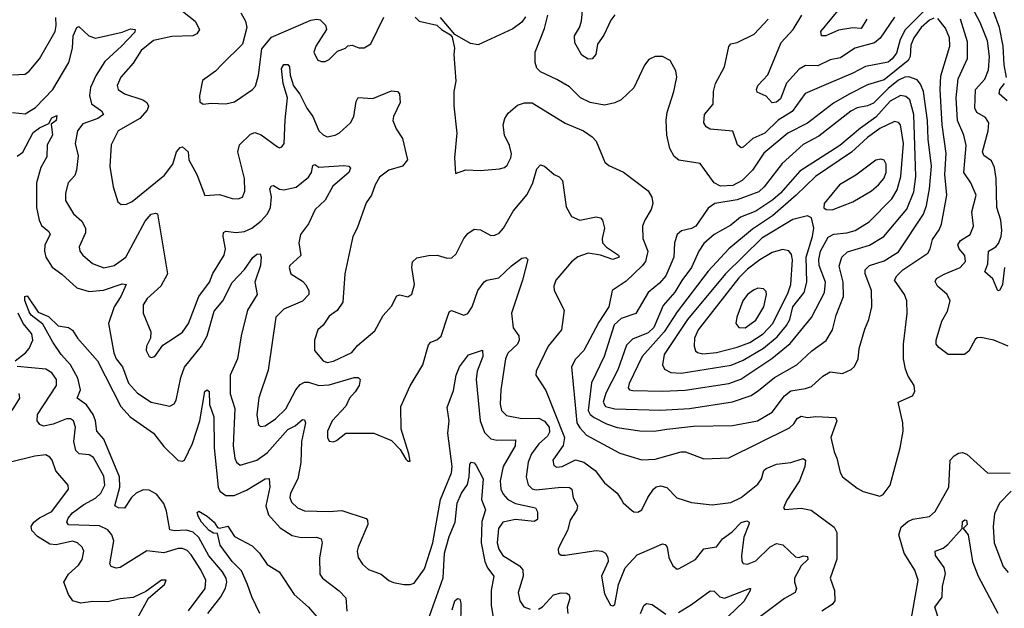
# Model space of a CAD drawing. Extents: x 2143765 to 2212931, y 878955 to 1017455.
# Tile 4 of 256: x 2147789 to 2152546, y 888229 to 891072. Entities that reach past the tile are written whole.
import ezdxf

# ---------------------------------------------------------------- set-up
doc = ezdxf.new("R2010")
doc.units = 0

msp = doc.modelspace()

# ---------------------------------------------------------------- linework, layer by layer
at = {"layer": '0CON20XD'}
for points in [[(2151882.8, 891075), (2151855, 891029.3), (2151815, 891033.5), (2151745, 891021.4), (2151683.8, 890993.8), (2151663.8, 890995), (2151660, 891015), (2151819.3, 891210.7)], [(2148545, 891138.2), (2148636.2, 891066.2), (2148658.6, 891025), (2148645.6, 891005), (2148625, 890994.2), (2148525, 890991.8), (2148435, 890972.5), (2148376.5, 890923.5), (2148337.9, 890862.1), (2148277.1, 890795), (2148260.9, 890755), (2148265.6, 890735), (2148296, 890715), (2148384.3, 890685), (2148402.7, 890672.7), (2148411.5, 890655), (2148405.5, 890635), (2148370, 890595), (2148265.6, 890535), (2148231.9, 890468.1), (2148224.2, 890364.2), (2148240.8, 890265), (2148263.4, 890193.4), (2148279.4, 890179.4), (2148305, 890181.1), (2148331.9, 890195), (2148488.3, 890321.7), (2148528.8, 890375), (2148547.1, 890435), (2148565, 890455.6), (2148575, 890457.8), (2148602.9, 890435), (2148606.9, 890395), (2148644.5, 890325), (2148684, 890224), (2148755, 890228.9), (2148815, 890208.5), (2148845, 890207.1), (2148865.6, 890215), (2148877.1, 890245), (2148875.3, 890305), (2148842.7, 890435), (2148851.3, 890468.7), (2148905, 890519.5), (2148925, 890527.5), (2148956.5, 890516.5), (2149035, 890458), (2149045, 890454.2), (2149055, 890458.8), (2149066.9, 890475), (2149071.8, 890588.2), (2149083.6, 890695), (2149061.7, 890765), (2149054, 890836), (2149065, 890856.7), (2149085, 890855.6), (2149092.5, 890845), (2149095.5, 890805), (2149112.6, 890752.6), (2149143.1, 890713.1), (2149176.5, 890645), (2149205, 890604.3), (2149234.4, 890535), (2149255, 890515.8), (2149275, 890506.9), (2149313.3, 890515), (2149334.1, 890525.9), (2149388.2, 890575), (2149403.6, 890605), (2149415, 890676.7), (2149425, 890697.5), (2149495, 890691.8), (2149585, 890729.2), (2149615, 890726.2), (2149624.2, 890714.2), (2149626.9, 890673.1), (2149595.5, 890605), (2149592.5, 890585), (2149607.5, 890545), (2149638.3, 890498.3), (2149662.5, 890395), (2149638.1, 890365), (2149572.5, 890345), (2149528.2, 890311.8), (2149506.7, 890275), (2149489.2, 890225), (2149462.4, 890187.6), (2149419.4, 890065), (2149399.4, 890025), (2149359.4, 889845), (2149351.1, 889708.9), (2149322.3, 889667.7), (2149285, 889640.6), (2149255, 889596.9), (2149229.5, 889575), (2149212.7, 889525), (2149213.1, 889475), (2149255, 889425.5), (2149275, 889416.2), (2149305, 889422.7), (2149394.2, 889465.8), (2149421.2, 889498.8), (2149505, 889568.9), (2149545, 889644.3), (2149585, 889689.2), (2149611.9, 889738.1), (2149625, 889743.3), (2149665, 889734.2), (2149683.2, 889746.8), (2149696.1, 889793.9), (2149684.4, 889875.6), (2149686.6, 889903.4)], [(2150665, 891095.6), (2150645, 891070), (2150612.1, 890997.9), (2150580.3, 890955), (2150572.3, 890905), (2150555, 890883.5), (2150535, 890882.3), (2150505, 890901.2), (2150471.1, 890961.1), (2150469.7, 890995), (2150493.5, 891035), (2150503.2, 891065), (2150514, 891184)], [(2152466.3, 889893.7), (2152470, 889955), (2152505, 889976.2), (2152518, 889992), (2152530.5, 890025), (2152533.7, 890055), (2152530, 890105), (2152510, 890165), (2152507.6, 890305), (2152498.3, 890358.3), (2152485, 890390.8), (2152446.7, 890416.7), (2152440.8, 890435), (2152468.9, 890535), (2152471.5, 890575), (2152455, 890600), (2152414.1, 890624.1), (2152404.2, 890645), (2152406.8, 890735), (2152452.2, 890785), (2152469.7, 890830.3), (2152474.8, 890895), (2152465, 890970), (2152429.6, 891059.6), (2152377.6, 891155)], [(2148857.1, 891105), (2148880.9, 891065), (2148886.1, 891035), (2148865.7, 890955), (2148765, 890856), (2148735, 890824.2), (2148671.7, 890778.3), (2148657.5, 890705), (2148660, 890675), (2148675, 890664), (2148715, 890669.2), (2148785, 890665.8), (2148826.7, 890675), (2148913.8, 890735), (2148928.3, 890751.7), (2148943.6, 890805), (2148958.3, 890931.7), (2149005, 890987.9), (2149195, 891070.4), (2149225, 891075.4), (2149241.2, 891071.2), (2149266.7, 891046.7), (2149271.5, 891025), (2149219.6, 890945), (2149210.9, 890915), (2149228.3, 890878.3), (2149245, 890870), (2149265, 890870.8), (2149285, 890880.8), (2149325, 890920), (2149362.5, 890935), (2149375, 890946.7), (2149395, 890950), (2149427, 890937), (2149453, 890937), (2149485, 890956.7), (2149548.9, 891085)], [(2152205, 891080), (2152185, 891070.4), (2152144.8, 891035), (2152109.6, 890985), (2152095, 890950), (2152090.9, 890895), (2152081.6, 890875), (2151965, 890782.4), (2151885, 890758.3), (2151796.5, 890713.5), (2151721.3, 890668.7), (2151595, 890572.1), (2151500.9, 890525), (2151385, 890427.8), (2151330.3, 890345), (2151280.4, 890295), (2151235, 890272.2), (2151175, 890268.3), (2151144.6, 890285), (2151077.6, 890377.6), (2150974, 890394), (2150951.7, 890411.7), (2150930.9, 890450.9), (2150916.5, 890515), (2150913, 890587), (2150917.1, 890625), (2150950, 890725), (2150964.3, 890795), (2150959.2, 890825), (2150931.2, 890875), (2150895, 890894.3), (2150860, 890895), (2150829.5, 890880.5), (2150807.3, 890852.7), (2150756.3, 890743.7), (2150695, 890685.7), (2150665, 890671.5), (2150615, 890659.4), (2150545, 890673.3), (2150498.8, 890695), (2150445, 890747.5), (2150384.2, 890784.2), (2150305, 890820), (2150288.3, 890838.3), (2150279.2, 890865), (2150280, 890915), (2150325, 891030), (2150340.8, 891095)], [(2152175, 891131), (2152066.8, 891023.2), (2152042.5, 890977.5), (2152025, 890911.5), (2152005, 890883.2), (2151985, 890867.1), (2151875, 890845.7), (2151815, 890813.5), (2151697.1, 890765), (2151583.4, 890716.6), (2151521.5, 890628.5), (2151453.1, 890586.9), (2151390, 890525), (2151331.5, 890498.5), (2151285, 890457.1), (2151274.3, 890454.3), (2151257.4, 890467.4), (2151234.4, 890534.4), (2151125, 890543.8), (2151105.8, 890555), (2151094.6, 890574.6), (2151097.8, 890615), (2151139.6, 890665), (2151141.5, 890725), (2151151.5, 890765), (2151194.5, 890845), (2151215, 890942.5), (2151225, 890956.7), (2151255, 890962), (2151337.6, 891002.4), (2151405.7, 891075)], [(2152015, 891084.2), (2151946.9, 890983.1), (2151918.9, 890961.1), (2151824.3, 890935.7), (2151755, 890887.8), (2151705, 890878.1), (2151645, 890850), (2151585, 890850.6), (2151555, 890834.1), (2151494.5, 890765.5), (2151465, 890689.6), (2151445, 890673.6), (2151425, 890670.9), (2151395, 890703.6), (2151352.1, 890722.1), (2151349.2, 890735), (2151356, 890755), (2151403.8, 890806.2), (2151468.4, 890961.6), (2151525.5, 891024.5), (2151567.5, 891095)], [(2152556.9, 890793.1), (2152545.4, 890855), (2152540.7, 890945), (2152522.4, 891035), (2152495, 891108.2)], [(2147755, 890805.8), (2147815, 890810), (2147835, 890824.4), (2147885, 890884.2), (2147960.3, 891015), (2147965.7, 891045), (2147963.3, 891083.3)], [(2149700, 891085), (2149718.8, 891065), (2149805, 891046.7), (2149827.5, 891025), (2149870, 891000), (2149878, 890988), (2149890, 890935), (2149886.2, 890905), (2149896, 890775), (2149886.2, 890725), (2149886.4, 890656.4), (2149901.1, 890525), (2149890, 890405), (2149895, 890330), (2149945, 890347.1), (2150015, 890344.5), (2150108, 890352), (2150131.3, 890358.7), (2150145, 890370), (2150162.5, 890405), (2150165.4, 890425), (2150155.4, 890465), (2150131.8, 890515), (2150125.5, 890565), (2150133.3, 890595), (2150148.6, 890621.4), (2150195, 890660), (2150228.3, 890671.7), (2150265, 890671.5), (2150425, 890572.5), (2150513.8, 890535), (2150555, 890507.5), (2150574, 890485), (2150616.7, 890385), (2150635, 890368.8), (2150705.8, 890335.8), (2150825.4, 890245.4), (2150842.5, 890215), (2150847.8, 890185), (2150840, 890155), (2150808.8, 890105), (2150797.5, 890075), (2150800, 890015), (2150824.1, 889955), (2150812.4, 889905), (2150796.9, 889883.1), (2150720, 889810), (2150651.2, 889765), (2150635.6, 889685), (2150587.9, 889612.1), (2150514.8, 889475.2), (2150475, 889432.2), (2150455, 889395.8), (2150471, 889229), (2150481.5, 889125), (2150495, 889101.1), (2150528, 889065), (2150689.1, 888979.2), (2150795, 888947.1), (2150859.7, 888950.3), (2150985.4, 888985.4), (2151006.7, 888985), (2151095, 888951.1), (2151215, 888956.8), (2151508.9, 889101.1), (2151529.9, 889120.1), (2151545, 889145.6), (2151565, 889157.5), (2151595, 889151.2), (2151635, 889156.7), (2151731.2, 889151.2), (2151736.5, 889135), (2151708.2, 889055), (2151723.5, 888985), (2151736.5, 888955), (2151752.5, 888885), (2151764, 888865), (2151835, 888809.2), (2151865, 888792.9), (2151945, 888771.2), (2151961.2, 888778.8), (2151995.5, 888824.5), (2152042.9, 889005), (2152057.1, 889085), (2152055.6, 889125), (2152034, 889225), (2152102.5, 889255), (2152113.6, 889276.4), (2152110, 889305), (2152081.1, 889351.1), (2152068.1, 889385), (2152059.4, 889435), (2152059.1, 889505), (2152076.9, 889653.1), (2152074.6, 889715), (2152064.6, 889745), (2152016.2, 889815), (2152026.2, 889835), (2152056.7, 889865), (2152176.7, 889945), (2152188.5, 889965), (2152199, 890011), (2152231.9, 890058.1), (2152243.4, 890085), (2152268.4, 890225), (2152258.9, 890325), (2152266, 890426), (2152245.6, 890565), (2152236.1, 890735), (2152239.3, 890800.7), (2152282.8, 890945), (2152280.9, 890985), (2152261.6, 891031.6), (2152225, 891078.4)], [(2150233.5, 891086.5), (2150215, 891060), (2150171.2, 891028.8), (2150005, 890950.8), (2149967, 890957), (2149891.4, 891001.4), (2149822.9, 891082.9)], [(2152565, 889496.2), (2152495, 889524.5), (2152432.3, 889537.7), (2152415, 889536), (2152405, 889528), (2152375, 889472), (2152354.4, 889455.6), (2152274.7, 889454.7), (2152229.1, 889489.1), (2152217.5, 889505), (2152216.4, 889525), (2152243.9, 889616.1), (2152272.5, 889665), (2152284.6, 889715), (2152269.6, 889745), (2152222.7, 889785), (2152211.5, 889808.5), (2152218.3, 889821.7), (2152255, 889843.3), (2152333.3, 889875), (2152358.5, 889905), (2152355, 889934.2), (2152328.2, 889965), (2152322.3, 889985), (2152334.3, 890005.7), (2152381.5, 890035), (2152397.8, 890075), (2152389.1, 890145), (2152409.6, 890225), (2152384.3, 890284.3), (2152351.1, 890335), (2152361.7, 890465), (2152351.2, 890515), (2152319.4, 890585), (2152312.9, 890695), (2152322.5, 890787.5), (2152368.2, 890885), (2152368, 890965), (2152335, 891075.4)], [(2147755, 890623.5), (2147815, 890617.1), (2147865, 890647.6), (2147949.7, 890735), (2148026.9, 890865), (2148043.9, 890935), (2148046.9, 890995), (2148065.5, 891034.5), (2148075, 891040), (2148123.8, 890993.8), (2148155, 890982.9), (2148285, 891012.9), (2148325, 891028.8), (2148347.3, 891025), (2148345, 891012.9), (2148281.7, 890945), (2148199.9, 890870.1), (2148159.3, 890805), (2148130.8, 890745), (2148125.8, 890705.8), (2148136.5, 890666.5), (2148185, 890632.5), (2148193.6, 890615), (2148167.1, 890595), (2148095, 890569.5), (2148067.9, 890535), (2148057.5, 890475), (2148071.5, 890415), (2148064, 890345), (2148055, 890320), (2148023.3, 890285), (2148010.5, 890235), (2148010, 890200), (2148024.2, 890175)], [(2150855, 889085.8), (2150915, 889094.2), (2151045, 889109.5), (2151232.4, 889112.4), (2151354.3, 889135.7), (2151425, 889176.2), (2151484.1, 889255), (2151515, 889280), (2151585, 889290.7), (2151615, 889301.1), (2151668.9, 889351.1), (2151705, 889371.3), (2151765, 889364.3), (2151806.9, 889383.1), (2151821.8, 889398.2), (2151839.5, 889435), (2151845.6, 889485), (2151871.9, 889578.1), (2151892.2, 889625), (2151905.4, 889685), (2151904.6, 889765), (2151874.1, 889845), (2151873.3, 889865), (2151894.5, 889885.5), (2151965, 889908.4), (2152035, 889952), (2152156.2, 890133.8), (2152171, 890175), (2152184.1, 890255), (2152194.1, 890365), (2152178.4, 890495), (2152175.2, 890585), (2152155.7, 890725.7), (2152141.7, 890761.7), (2152125, 890781.8), (2152085, 890796.5), (2152065, 890794.8), (2152035, 890781.2), (2151985, 890740.9), (2151915, 890670), (2151885, 890655.8), (2151835, 890646.4), (2151805, 890630.6), (2151649.8, 890510.2), (2151575, 890469.7), (2151472.5, 890377.5), (2151385.4, 890265), (2151359.7, 890240.3), (2151255, 890202.3), (2151147.8, 890185), (2151115, 890162.7), (2151056.2, 890075), (2151035, 890063.9), (2150987.1, 890052.9), (2150966.2, 890035), (2150952.1, 889995), (2150950, 889925), (2150911.6, 889835), (2150880, 889800), (2150825.3, 889755), (2150765.8, 889654.2), (2150695, 889630), (2150661.8, 889598.2), (2150613.5, 889445), (2150551.7, 889318.3), (2150535.9, 889185), (2150545.7, 889165.7), (2150565, 889151.6), (2150625, 889120.3), (2150675, 889103.2), (2150785, 889085.9), (2150855, 889085.8)], [(2152559.8, 890679.8), (2152522.1, 890715), (2152525.4, 890735), (2152547.8, 890765)], [(2150885, 889186.6), (2151025, 889194.8), (2151233.5, 889226.5), (2151322.5, 889257.5), (2151359.3, 889280.7), (2151435.5, 889344.5), (2151544.1, 889405.9), (2151617, 889473), (2151685, 889522.7), (2151715.7, 889574.3), (2151733.4, 889645), (2151770, 889735), (2151767.8, 889805), (2151747.9, 889882.1), (2151761.2, 889925), (2151789.3, 889950.7), (2151895, 889984.2), (2151963.9, 890025), (2152075, 890157.3), (2152108.9, 890241.1), (2152119.1, 890315), (2152109.7, 890615), (2152090, 890685), (2152071.2, 890701.2), (2152045, 890707.1), (2151995, 890678.3), (2151925, 890602.1), (2151850.8, 890549.2), (2151751.6, 890465), (2151558.6, 890341.4), (2151464.6, 890235.4), (2151427.3, 890202.7), (2151345, 890148), (2151271.2, 890118.8), (2151225, 890080.4), (2151145, 890034.7), (2151095, 889991.5), (2151070, 889955), (2151034.7, 889875), (2150987.5, 889812.5), (2150955, 889755.9), (2150898.7, 889691.3), (2150852.8, 889585), (2150825, 889560.2), (2150750.6, 889529.4), (2150720.2, 889499.8), (2150678.4, 889381.6), (2150621.8, 889268.2), (2150608.7, 889225), (2150620, 889205), (2150665, 889193), (2150885, 889186.6)], [(2147777.2, 890412.8), (2147805, 890432.5), (2147855, 890527.1), (2147885, 890550), (2147929.4, 890570.6), (2147945, 890598.1), (2147969.2, 890609.2), (2147965.5, 890585), (2147941.7, 890568.3), (2147948.4, 890515), (2147921.4, 890468.6), (2147920.4, 890409.6), (2147891.9, 890358.1), (2147870, 890285), (2147870, 890165), (2147882.8, 890105), (2147895, 890078.5), (2147929.9, 890049.9), (2147936.7, 890035), (2147910.8, 889985), (2147908.4, 889955), (2147914.7, 889925), (2147946.6, 889876.6), (2147993.2, 889843.2), (2148065, 889776.9), (2148125, 889760.3), (2148193.9, 889766.1)], [(2150895, 889278.3), (2151005, 889283.8), (2151215, 889315.6), (2151274, 889336), (2151423.6, 889436.4), (2151511.4, 889508.6), (2151615, 889634.4), (2151678.1, 889755), (2151682, 889805), (2151652.5, 889885), (2151649.4, 889915), (2151658.7, 889955), (2151695, 890022.1), (2151723.1, 890036.9), (2151785, 890042.8), (2151825, 890053.6), (2151893.9, 890096.1), (2152003.1, 890206.9), (2152029.3, 890250.7), (2152045.8, 890315), (2152059.8, 890475), (2152045, 890564.3), (2152035, 890576.2), (2152015, 890580.3), (2151945, 890547.4), (2151885, 890504.3), (2151807.2, 890432.8), (2151633.6, 890315), (2151541.4, 890225), (2151425.5, 890124.5), (2151328.9, 890061.1), (2151215, 889965.3), (2151115, 889857.6), (2150965, 889661.4), (2150903.3, 889565), (2150796.2, 889445), (2150733.1, 889315), (2150728.5, 889295), (2150734.7, 889284.7), (2150750.7, 889280.7), (2150895, 889278.3)], [(2151715, 890154.4), (2151815, 890192.5), (2151905, 890246.4), (2151939.1, 890275), (2151964.6, 890305), (2151974.7, 890335), (2151975.3, 890375.3), (2151965, 890393.8), (2151949.2, 890399.2), (2151925, 890394.3), (2151828.8, 890321.2), (2151749.2, 890275), (2151676.2, 890185), (2151674.3, 890164.3), (2151685.9, 890155.9), (2151715, 890154.4)], [(2148024.2, 890175), (2148049.4, 890135), (2148089.3, 890099.3), (2148107.1, 890065), (2148107.4, 890042.6), (2148077.1, 889975), (2148080, 889955), (2148094.6, 889934.6), (2148140.6, 889895), (2148195, 889873.4), (2148245, 889884.7), (2148302.1, 889925), (2148395, 890100), (2148425, 890132.7), (2148445, 890138.1), (2148454.4, 890134.4), (2148502.5, 889845), (2148470.5, 889785), (2148405, 889726.5), (2148385.5, 889695), (2148385.5, 889655.5), (2148422, 889565), (2148421.2, 889535), (2148401.2, 889495), (2148400, 889475), (2148415, 889446.2), (2148425, 889441.2), (2148442.5, 889445), (2148480.3, 889499.7), (2148540.9, 889539.1), (2148575, 889564), (2148605.5, 889605), (2148654.7, 889735.3), (2148706.2, 889805), (2148722.6, 889847.4), (2148777.7, 889935), (2148783.1, 889965), (2148771.8, 890025), (2148773.5, 890045), (2148785, 890050.8), (2148835, 890044.7), (2148875, 890048.9), (2148910, 890065), (2148955, 890098.7), (2148985.8, 890135), (2149000.5, 890165), (2149006.2, 890216.2), (2148998.2, 890255), (2149005, 890270), (2149015, 890271.1), (2149044, 890254), (2149065, 890250.3), (2149125, 890263.5), (2149185, 890311.4), (2149198.9, 890335), (2149205, 890368.8), (2149215, 890372.5), (2149235, 890360.9), (2149355, 890368.6), (2149380, 890365), (2149387.1, 890355), (2149379.5, 890335), (2149301.7, 890268.3), (2149265, 890200.5), (2149216.2, 890155), (2149183.8, 890086.2), (2149145.5, 890035), (2149138.2, 889995), (2149147.1, 889932.9), (2149094.6, 889885.4), (2149090.8, 889875), (2149099.2, 889845), (2149155, 889809.5), (2149171.9, 889791.9), (2149186.7, 889765), (2149186.5, 889745), (2149155, 889712.3), (2149065, 889673.8), (2149027.3, 889635), (2148989.8, 889380.2), (2148944.7, 889245.3), (2148934.7, 889164.7), (2148943.7, 889113.7), (2148955, 889107.1), (2148975, 889111.5), (2149025, 889144.7), (2149075, 889192.3), (2149123.8, 889285), (2149145, 889310.6), (2149165, 889321.1), (2149185, 889322.5), (2149234.7, 889305.3), (2149285, 889308.7), (2149405, 889344.4), (2149424.1, 889344.1), (2149434, 889334), (2149428.6, 889305), (2149410.5, 889275), (2149382.1, 889245), (2149364.8, 889205.2), (2149299.5, 889135), (2149277.1, 889085), (2149276, 889055), (2149285, 889036.7), (2149305, 889034.2), (2149320.3, 889039.7), (2149365, 889075.7), (2149500, 889075), (2149585, 889040), (2149627.1, 888997.1), (2149655, 888950), (2149665, 888940), (2149675, 888940), (2149670, 888975), (2149632.2, 889095), (2149631.4, 889205), (2149676, 889304), (2149736.4, 889405), (2149765, 889502), (2149775, 889514.4), (2149805, 889526.7), (2149825.3, 889544.7), (2149858, 889642), (2149865, 889663.8), (2149875, 889667.1), (2149935, 889645.5), (2149955, 889653.3), (2149976, 889685), (2150002.9, 889765), (2150033.2, 889806.8), (2150046.7, 889815), (2150104.7, 889825.3), (2150165, 889884.4), (2150215, 889920.8), (2150235, 889923.8), (2150243.8, 889915), (2150218.5, 889815), (2150165.3, 889655), (2150174.1, 889584.1), (2150200, 889545), (2150202.7, 889525), (2150194.5, 889505), (2150148.3, 889461.7), (2150136.7, 889435), (2150113.3, 889285), (2150111.3, 889215), (2150117.3, 889185), (2150141.1, 889161.1), (2150215.9, 889145.9), (2150297.2, 889147.2), (2150325, 889133.1), (2150346.7, 889105), (2150349.5, 889080.5), (2150338.8, 889061.2), (2150296.7, 889023.3), (2150262.5, 888975), (2150246.4, 888935), (2150236.6, 888865), (2150245.7, 888825.7), (2150265, 888807.3), (2150285, 888801.1), (2150405, 888814.8), (2150445, 888812.5), (2150456.7, 888805), (2150462.8, 888762.8), (2150484.4, 888725), (2150480.5, 888705), (2150449.1, 888655), (2150435.4, 888604.6), (2150398, 888535), (2150390.8, 888515), (2150392, 888495), (2150405, 888486.2), (2150425, 888485.8), (2150575, 888508.7), (2150601.2, 888505), (2150619.4, 888495), (2150631.1, 888475), (2150632.2, 888455), (2150600.8, 888385), (2150615, 888300), (2150643.3, 888245), (2150655, 888241.2), (2150665, 888247.5), (2150682.5, 888345), (2150714.6, 888425.4), (2150772.7, 888487.3), (2150855, 888523.1), (2150895, 888541.2), (2150907.3, 888537.3), (2150917.5, 888525), (2150925.6, 888475), (2150944.2, 888435), (2150965, 888418.8), (2150975, 888421.2), (2151055, 888465.6), (2151095, 888516.7), (2151155, 888526.7), (2151184.4, 888565), (2151230.6, 888599.4), (2151275, 888644.3), (2151301.7, 888651.7), (2151313.3, 888645), (2151312.5, 888635), (2151287.2, 888572.8), (2151275.7, 888485), (2151277.8, 888457.8), (2151285.3, 888445.3), (2151305, 888442.6), (2151345, 888458.4), (2151415, 888525.9), (2151445, 888541.9), (2151476.2, 888536.2), (2151537.4, 888477.4), (2151555, 888475.6), (2151575, 888483.5), (2151595, 888478.9), (2151597.3, 888465), (2151565, 888434.4), (2151532.5, 888375), (2151532.1, 888355), (2151543, 888325), (2151535, 888305.4), (2151485, 888277.2), (2151348.7, 888175)], [(2149686.6, 889903.4), (2149707.8, 889922.2), (2149765, 889933.6), (2149805.5, 889935.5), (2149855, 889921.4), (2149877, 889923), (2149897.8, 889942.2), (2149935, 890015.6), (2149955, 890039.4), (2149985, 890060), (2150015, 890057.5), (2150065, 890030.8), (2150085, 890031.4), (2150105, 890041.4), (2150126.7, 890065), (2150172.7, 890147.3), (2150241.7, 890228.3), (2150268.2, 890285), (2150287.6, 890352.4), (2150305, 890370.8), (2150325, 890364.4), (2150370.8, 890325), (2150395, 890313.1), (2150411.1, 890295), (2150428.8, 890168.8), (2150455, 890122.5), (2150495, 890104.5), (2150575, 890120.9), (2150595, 890115.5), (2150605.7, 890105), (2150614.4, 890065), (2150603.3, 890015), (2150605.5, 889995), (2150623.7, 889973.7), (2150681.8, 889935), (2150685.6, 889925), (2150655, 889914.3), (2150595, 889934.7), (2150535, 889944.5), (2150485, 889927.8), (2150455, 889903.1), (2150380, 889815), (2150369.5, 889785), (2150371.1, 889765), (2150420, 889670), (2150406.2, 889575), (2150341.8, 889495), (2150284.5, 889375), (2150282.2, 889355), (2150331.3, 889281.3), (2150420.7, 889055), (2150414.4, 889015.6), (2150365.5, 888945), (2150369.5, 888919.5), (2150385, 888911.5), (2150410, 888915), (2150475, 888946.2), (2150515, 888935.9), (2150570, 888895), (2150614.4, 888835), (2150675.4, 888785.4), (2150696.7, 888753.3), (2150705, 888738.8), (2150745, 888703.8), (2150755.9, 888695.9), (2150775, 888694), (2150795, 888705.8), (2150823.8, 888765), (2150851.5, 888805), (2150865, 888816.6), (2150885, 888820.6), (2150915, 888812.5), (2150963.5, 888763.5), (2151035, 888740.6), (2151135, 888730), (2151225, 888741.2), (2151275, 888765.4), (2151355, 888829.6), (2151372.4, 888855), (2151384.6, 888895), (2151395, 888905.3), (2151445.5, 888925.5), (2151515, 888933.2), (2151575, 888953.8), (2151585.7, 888945.7), (2151582.5, 888915), (2151557.2, 888845), (2151495, 888752.5), (2151480, 888715), (2151486.1, 888706.1), (2151565, 888713.4), (2151613.4, 888703.4), (2151725, 888621.9), (2151736.9, 888595), (2151737.2, 888467.2), (2151705.4, 888375), (2151726.2, 888315), (2151727.1, 888265), (2151715, 888247.5), (2151664, 888215)], [(2150985, 889364.5), (2151226.2, 889403.8), (2151285, 889427.6), (2151383.5, 889486.5), (2151448.7, 889541.3), (2151494.1, 889595), (2151509.7, 889625), (2151525, 889685.4), (2151579.7, 889755), (2151592.9, 889805), (2151589.7, 889925), (2151620.2, 890025), (2151626.6, 890065), (2151615.4, 890115.4), (2151595.5, 890125.5), (2151525, 890107.1), (2151375, 890017.2), (2151198.4, 889845), (2151014.9, 889625.1), (2150903.6, 889455), (2150895.4, 889405), (2150903.8, 889383.8), (2150935, 889368.3), (2150985, 889364.5)], [(2151089.2, 889459.2), (2151155, 889464.8), (2151255, 889490.9), (2151316.3, 889513.7), (2151381.7, 889555), (2151427.7, 889605), (2151502.1, 889755), (2151515, 889792.9), (2151522.6, 889912.6), (2151518.2, 889938.2), (2151505, 889956.5), (2151475, 889962), (2151425, 889948.8), (2151365, 889913.2), (2151305, 889867.6), (2151263.5, 889825), (2151067.2, 889575), (2151050.2, 889535), (2151047.5, 889495), (2151053.6, 889473.6), (2151064.7, 889464.7), (2151089.2, 889459.2)], [(2148193.9, 889766.1), (2148285, 889796.9), (2148303.9, 889793.9), (2148277.6, 889735), (2148245.3, 889685), (2148218.5, 889605), (2148243.7, 889463.7), (2148255.9, 889435), (2148286.5, 889396.5), (2148315, 889316.7), (2148359.1, 889269.2), (2148425, 889225.4), (2148515, 889205.6), (2148535, 889217.5), (2148544.7, 889235.3), (2148567.4, 889345), (2148585.6, 889394.4), (2148667.9, 889495), (2148694.8, 889545), (2148728.6, 889665), (2148770, 889715), (2148815, 889803.8), (2148875, 889866.7), (2148915, 889924.3), (2148935, 889939.2), (2148951.7, 889941.7), (2148956.1, 889925), (2148952.4, 889885), (2148924.6, 889804.6), (2148936.7, 889745), (2148890, 889670), (2148859.7, 889545), (2148842, 889435), (2148805.9, 889355), (2148805.3, 889265), (2148828.9, 889195), (2148821.1, 889015), (2148827.9, 888955), (2148836.7, 888935), (2148855, 888920.9), (2148935, 888945.3), (2148985, 888981.2), (2149085, 889092.9), (2149119.9, 889110.1), (2149155, 889141.4), (2149165, 889140), (2149169.5, 889125), (2149151, 889035), (2149147, 888933), (2149132.9, 888855), (2149097.3, 888785), (2149094.7, 888764.7), (2149101.9, 888741.9), (2149130.6, 888715), (2149165, 888700.4), (2149285, 888697.3), (2149345, 888702.2), (2149463.1, 888663.1), (2149470, 888655), (2149471.8, 888635), (2149424.4, 888525), (2149419.4, 888505), (2149424.4, 888475), (2149445, 888442.9), (2149475, 888417.1), (2149535, 888394), (2149573.4, 888363.4), (2149595, 888354), (2149645, 888343.8), (2149675, 888344.2), (2149695, 888351.4), (2149745, 888419.4), (2149785.7, 888545), (2149822.8, 888755), (2149845, 888809.4), (2149875, 888884.3), (2149878.5, 888915), (2149857.5, 889075), (2149863.4, 889135), (2149855, 889198.8), (2149885, 889281.2), (2149898.2, 889355), (2149914.6, 889395), (2149956.9, 889453.1), (2150025, 889476), (2150026.8, 889445), (2150000, 889375), (2149994, 889335), (2150013.8, 889135), (2150035, 889078.5), (2150065, 889047.8), (2150095, 889041.4), (2150185, 889043.3), (2150182.2, 889015), (2150125.3, 888915), (2150111.1, 888845), (2150114.1, 888805), (2150125, 888781.1), (2150147.7, 888755), (2150184.6, 888735.4), (2150281.5, 888715), (2150290.8, 888695), (2150291.7, 888658.3), (2150275, 888649.3), (2150185, 888657.8), (2150123.9, 888646.1), (2150101.9, 888615), (2150096.5, 888545), (2150104.5, 888514.5), (2150123.3, 888485), (2150203.5, 888435), (2150219.6, 888415), (2150221.6, 888385), (2150198, 888305), (2150205.8, 888265.8), (2150225, 888236.7), (2150255, 888224.6)], [(2152547.8, 889875), (2152537.1, 889792.9), (2152525, 889766.2), (2152515, 889762.5), (2152490.7, 889820.7), (2152451.5, 889855), (2152466.3, 889893.7)], [(2151295, 889584.6), (2151345, 889621.1), (2151384.6, 889685), (2151397.5, 889745), (2151395, 889760), (2151383, 889773), (2151355.6, 889775.6), (2151335, 889766.4), (2151305, 889744.5), (2151282.3, 889715), (2151253.3, 889635), (2151249.2, 889605), (2151263.3, 889585), (2151295, 889584.6)], [(2147835, 889661.9), (2147813.8, 889716.2), (2147814.6, 889735.4), (2147825, 889739.2), (2147879.2, 889659.2), (2147928.9, 889638.9), (2147975, 889594.2), (2148025, 889585.8), (2148043.6, 889573.6), (2148068.5, 889535), (2148165, 889425.4), (2148278.2, 889205), (2148323.6, 889155), (2148435, 889074.6), (2148485, 889010.4), (2148555, 888942.7), (2148575, 888939.5), (2148585.6, 888945), (2148623.4, 889025), (2148660.3, 889135), (2148683.8, 889276.2), (2148695, 889284.2), (2148705, 889276), (2148706, 889214), (2148726.8, 889155), (2148729, 889005), (2148748.8, 888815), (2148756.2, 888795), (2148785, 888773.9), (2148825, 888774.7), (2148885, 888799.5), (2148975, 888855.6), (2148995, 888856.7), (2148997.5, 888815), (2148978.8, 888725), (2148991.3, 888681.3), (2149048.3, 888618.3), (2149105, 888581.2), (2149149.3, 888570.7), (2149223.8, 888573.8), (2149245.8, 888565), (2149250.5, 888545), (2149236.9, 888473.1), (2149238.5, 888395), (2149252.2, 888375), (2149333.1, 888313.1), (2149365, 888280.8), (2149370, 888215)], [(2147768.1, 889425), (2147817, 889463), (2147835.3, 889485), (2147852.1, 889525), (2147848.3, 889555), (2147805.4, 889605.4), (2147781.3, 889655)], [(2148698.4, 888205), (2148760.2, 888285), (2148782.9, 888327.1), (2148790.4, 888355), (2148786.5, 888375), (2148769, 888405), (2148702.3, 888482.3), (2148655, 888571.7), (2148626.7, 888596.7), (2148595, 888607.5), (2148535, 888603.1), (2148515, 888609.1), (2148497.9, 888697.9), (2148484.8, 888735), (2148450.6, 888780.6), (2148415, 888800.6), (2148385, 888801.6), (2148351.1, 888785), (2148329.4, 888765), (2148295, 888712.5), (2148266.7, 888715), (2148249.4, 888725), (2148273, 888815), (2148271, 888865), (2148195, 889046.4), (2148161.8, 889085), (2148154.8, 889135), (2148144, 889165), (2148112.6, 889212.6), (2148067.1, 889245), (2148082.4, 889285), (2148070.5, 889340.5), (2148034.8, 889404.8), (2147989.6, 889455), (2147949.6, 889515), (2147901.1, 889601.1), (2147845, 889645.8), (2147835, 889661.9)], [(2148605, 888217.5), (2148684.7, 888325), (2148688.8, 888365), (2148664.7, 888415), (2148617.7, 888487.7), (2148598.2, 888508.2), (2148575, 888517.9), (2148555, 888517.8), (2148485, 888496.7), (2148403.1, 888506.9), (2148275, 888426.9), (2148255, 888423.3), (2148231.8, 888431.8), (2148224.4, 888445), (2148244.2, 888555), (2148234.7, 888585), (2148215, 888608.5), (2148175, 888628.6), (2148025, 888633.1), (2148016.5, 888645), (2148023.3, 888665), (2148045, 888690.7), (2148099, 888731), (2148155, 888761.4), (2148180.5, 888785), (2148199.8, 888825), (2148195, 888867.8), (2148145, 888958.2), (2148125, 888970.8), (2148075.9, 888975.9), (2148060.9, 888990.9), (2148050.5, 889035), (2148059.3, 889105), (2148048.5, 889135), (2148035, 889144.6), (2148015, 889144.7), (2147950.6, 889119.4), (2147905, 889109.8), (2147887, 889117), (2147874.2, 889134.2), (2147875.3, 889165), (2147967.2, 889305), (2147966.7, 889335), (2147945, 889366.2), (2147915.8, 889385), (2147777.3, 889397.3)], [(2147753.4, 889185), (2147790.5, 889245), (2147786.9, 889266.9)], [(2148340.1, 888149.9), (2148411.1, 888278.9), (2148488.8, 888345), (2148496.2, 888365), (2148475, 888366), (2148399.1, 888310.9), (2148337.9, 888282.1), (2148274.6, 888275.4), (2148215, 888260.9), (2148142.4, 888262.4), (2148085, 888253.6), (2148045.8, 888265.8), (2148025, 888295.8), (2148002.9, 888355), (2148024.6, 888395), (2148072.7, 888437.3), (2148090.8, 888465), (2148098.5, 888505), (2148091.1, 888525), (2148068.9, 888545), (2148045, 888554.2), (2147965, 888535.9), (2147935, 888539.6), (2147875, 888576.6), (2147848.5, 888605), (2147845.4, 888625), (2147857.7, 888645), (2147885, 888666.4), (2147945, 888697.5), (2148024.3, 888805), (2148022.9, 888825), (2147963.7, 888893.7), (2147946.7, 888945), (2147935, 888959.2), (2147915, 888970), (2147862.5, 888965), (2147612.4, 888902.4)], [(2152096.7, 888173.3), (2152130.8, 888365), (2152114.2, 888414.2), (2152061.6, 888495), (2152037.3, 888585), (2152048, 888622), (2152080.5, 888649.5), (2152105, 888660.7), (2152185, 888672.7), (2152212.4, 888697.6), (2152278, 888815), (2152284.4, 888945), (2152303.6, 888966.4), (2152325, 888979.2), (2152345, 888982), (2152365, 888973.8), (2152464.6, 888884.6), (2152575, 888882)], [(2149755, 888150.9), (2149835, 888376.9), (2149841.8, 888495), (2149864.4, 888575.6), (2149893.6, 888645), (2149903.2, 888736.8), (2149924.1, 888785.9), (2149952.1, 888827.9), (2149960.8, 888865), (2149963.5, 888925), (2149972.5, 888935), (2149985, 888932), (2149995, 888920), (2150027.8, 888855), (2150020, 888755), (2150039.5, 888705), (2150021.5, 888648.5), (2150018.4, 888545), (2150036.3, 888455), (2150049.3, 888425), (2150080.4, 888385), (2150067.4, 888315), (2150066.6, 888245), (2150077.1, 888185)], [(2152580, 888795), (2152522.7, 888737.3), (2152499.6, 888685), (2152492.3, 888625), (2152498, 888545), (2152541.5, 888431.5), (2152565, 888402.2)], [(2148948.9, 888205), (2148910.5, 888285), (2148889.5, 888345), (2148860.3, 888410.3), (2148816.4, 888455), (2148757.1, 888535), (2148745, 888590), (2148725, 888592.9), (2148705, 888604.7), (2148668.2, 888645), (2148651.8, 888675), (2148647, 888693), (2148655, 888698), (2148695, 888674.5), (2148728.6, 888645), (2148745, 888620), (2148755, 888616.7), (2148795.4, 888625.4), (2148826.5, 888576.5), (2148911.8, 888531.8), (2148948.1, 888495), (2148985, 888441.5), (2149042.9, 888405), (2149115, 888295.7), (2149184.4, 888235), (2149235, 888177.5)], [(2152233.1, 888165), (2152210.9, 888235), (2152246, 888284), (2152247.1, 888335), (2152262.2, 888397.8), (2152255, 888426.7), (2152214.5, 888485), (2152212, 888505), (2152250.2, 888519.8), (2152272.8, 888537.2), (2152342.5, 888615), (2152345, 888648), (2152355, 888657.5), (2152363.3, 888655), (2152366.2, 888635), (2152347.5, 888615), (2152371.2, 888585), (2152392.3, 888455), (2152420, 888385), (2152515.3, 888205.3)], [(2150295, 888224.5), (2150315, 888236.9), (2150368.8, 888295), (2150404.7, 888304.7), (2150433.2, 888303.2), (2150443.8, 888293.8), (2150446.8, 888276.8), (2150434.6, 888235), (2150436.8, 888205)], [(2150971.5, 888208.5), (2151035, 888247.8), (2151125, 888314.3), (2151145, 888312), (2151172, 888285), (2151195, 888278.2), (2151315, 888325.6), (2151320, 888325), (2151318, 888315), (2151287, 888263), (2151175, 888153.8)], [(2149878, 888222), (2149891.5, 888265), (2149905, 888277.1), (2149915, 888273.8), (2149920.5, 888255), (2149919.1, 888135)], [(2150788.8, 888205), (2150805, 888242.9), (2150817.9, 888252.1), (2150845, 888248.1), (2150911.6, 888201.6)]]:
    msp.add_lwpolyline(points, dxfattribs=at)

doc.saveas('drawing.dxf')
